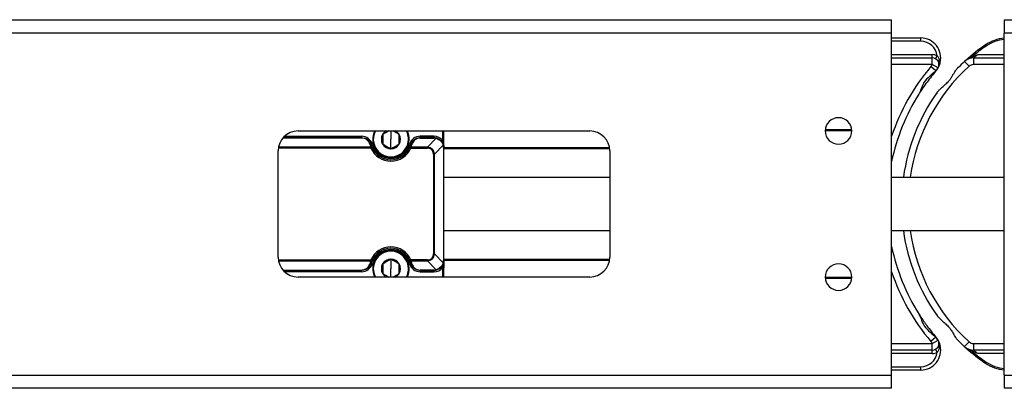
# Model space of a CAD drawing. Header units: millimetres. Extents: x -678 to 2621, y 426 to 914.
# Tile 10 of 26: x -80 to 69, y 426 to 481. Entities that reach past the tile are written whole.
import ezdxf

# ---------------------------------------------------------------- set-up
doc = ezdxf.new("R2010")
doc.units = ezdxf.units.MM

# ---------------------------------------------------------------- blocks, each defined once
blk = doc.blocks.new('Drawing View3')
at = {"color": 7, "linetype": 'Continuous', "lineweight": 25}
for p, q in [((191, 31.75), (451, 31.75)), ((451, 29.75), (451, 31.75)), ((468, 31.75), (728, 31.75)), ((468, 31.75), (468, 29.75)), ((451, 29.75), (191, 29.75)), ((451, -21.75), (451, 29.75)), ((728, 29.75), (468, 29.75)), ((468, -21.75), (468, 29.75)), ((451, 29), (455.41, 29)), ((455.41, 28.5), (451, 28.5)), ((455.41, 28.5), (455.41, 29)), ((465.16, 27.96), (465.27, 27.79)), ((451, 26.5), (457.14, 26.5)), ((451, 26), (457.14, 26)), ((457.14, 25), (457.14, 26)), ((457.64, 25.87), (457.89, 26.3)), ((457.81, 25.74), (457.8, 25.75)), ((457.85, 25.71), (457.81, 25.74)), ((458.3, 25.26), (458.33, 25.35)), ((458.33, 25.31), (458.32, 25.33)), ((462.3, 25.69), (462.02, 25.48)), ((462.69, 24.74), (462.02, 25.48)), ((463.36, 26), (463.36, 25)), ((463.36, 26), (468, 26)), ((464.01, 26.5), (468, 26.5)), ((457.14, 25), (451, 25)), ((457.69, 24.06), (456.93, 24.71)), ((458.01, 24.5), (457.14, 25)), ((468, 25), (463.36, 25)), ((454.38, 19.32), (454.37, 19.3)), ((361.5, 15), (405.5, 15)), ((375.5, 15), (375.5, 13.75)), ((383.3, 15), (383.3, 13.6)), ((383.5, 13.6), (383.5, 15)), ((445, 15), (441, 15)), ((441.01, 15.2), (444.99, 15.2)), ((371.07, 13.94), (359.21, 13.94)), ((359.26, 14), (371.07, 14)), ((359.46, 14.2), (371.07, 14.2)), ((371.07, 14.2), (371.07, 14)), ((371.07, 14), (371.07, 13.94)), ((375.5, 12.31), (375.5, 13.75)), ((382, 14.2), (379.93, 14.2)), ((379.93, 13.94), (379.93, 14)), ((382, 14), (379.93, 14)), ((379.93, 13.94), (382, 13.94)), ((381, 12.56), (382.34, 13.9)), ((382, 14), (382, 13.94)), ((383.5, 13.6), (383.3, 13.6)), ((358.5, -4), (358.5, 12)), ((372.48, 12.42), (358.53, 12.42)), ((372.48, 12.56), (358.55, 12.56)), ((372.48, 12.42), (372.66, 12.5)), ((378.34, 12.5), (378.52, 12.42)), ((378.52, 12.42), (378.52, 12.56)), ((381, 12.56), (378.52, 12.56)), ((378.52, 12.42), (381, 12.42)), ((381, 12.56), (381, 12.42)), ((383.4, 12.84), (382.06, 11.5)), ((383.44, 12.5), (383.44, -4.5)), ((383.5, -4.5), (383.5, 12.5)), ((383.5, 12.5), (408.46, 12.5)), ((408.48, 12.3), (383.5, 12.3)), ((408.5, 12), (408.5, -4)), ((375.5, 11), (375.5, 11.1)), ((381.92, 11.5), (382.06, 11.5)), ((381.92, 11.5), (381.92, -3.5)), ((382.06, -3.5), (382.06, 11.5)), ((358.53, -4.42), (372.48, -4.42)), ((372.66, -4.5), (372.48, -4.42)), ((372.48, -4.42), (372.48, -4.56)), ((375.5, -3), (375.5, -3.1)), ((375.5, -4.32), (375.5, -5.75)), ((381, -4.42), (378.52, -4.42)), ((381, -4.42), (381, -4.56)), ((382.06, -3.5), (381.92, -3.5)), ((382.06, -3.5), (383.4, -4.84)), ((383.5, -4.3), (408.48, -4.3)), ((358.55, -4.56), (372.48, -4.56)), ((372.71, -4.96), (372.52, -4.91)), ((375.5, -7), (375.5, -5.75)), ((378.52, -4.56), (381, -4.56)), ((382.34, -5.9), (381, -4.56)), ((383.5, -4.5), (383.3, -5.6)), ((383.3, -5.6), (383.5, -5.6)), ((383.3, -5.6), (383.3, -7)), ((383.5, -4.5), (383.44, -4.5)), ((383.5, -4.5), (383.45, -4.89)), ((408.46, -4.5), (383.5, -4.5)), ((383.5, -7), (383.5, -5.6)), ((359.21, -5.94), (371.07, -5.94)), ((371.07, -6), (359.26, -6)), ((371.07, -6.2), (359.46, -6.2)), ((405.5, -7), (361.5, -7)), ((371.07, -5.94), (371.07, -6)), ((382, -5.94), (379.93, -5.94)), ((379.93, -6), (379.93, -5.94)), ((379.93, -6), (382, -6)), ((379.93, -6.2), (382, -6.2)), ((441, -7), (445, -7)), ((444.99, -7.2), (441.01, -7.2)), ((457.69, -16.06), (456.93, -16.71)), ((451, -17), (457.14, -17)), ((457.14, -17), (458.01, -16.5)), ((457.14, -18), (457.14, -17)), ((457.8, -17.75), (457.81, -17.74)), ((457.8, -17.75), (457.8, -17.75)), ((458.33, -17.35), (458.3, -17.26)), ((458.32, -17.33), (458.33, -17.31)), ((462.02, -17.48), (462.69, -16.74)), ((462.17, -17.62), (462.19, -17.64)), ((462.19, -17.63), (462.21, -17.64)), ((462.3, -17.69), (462.33, -17.71)), ((463.36, -17), (463.36, -18)), ((463.36, -17), (468, -17)), ((457.14, -18), (451, -18)), ((457.14, -18.5), (451, -18.5)), ((457.89, -18.3), (457.64, -17.87)), ((468, -18), (463.36, -18)), ((468, -18.5), (464.01, -18.5)), ((451, -20.5), (455.41, -20.5)), ((455.41, -21), (455.41, -20.5)), ((465.16, -19.96), (465.27, -19.79)), ((191, -21.75), (451, -21.75)), ((455.41, -21), (451, -21)), ((451, -23.75), (451, -21.75)), ((468, -21.75), (728, -21.75)), ((468, -21.75), (468, -23.75)), ((451, -23.75), (191, -23.75)), ((728, -23.75), (468, -23.75))]:
    blk.add_line(p, q, dxfattribs=at)
at = {"color": 7, "linetype": 'Continuous', "lineweight": 25, "flags": 128}
for points in [[(457.14, 26), (457.14, 26.01), (457.14, 26.04), (457.14, 26.08), (457.14, 26.15), (457.14, 26.22), (457.14, 26.31), (457.14, 26.4), (457.14, 26.5)], [(379.93, 14), (379.93, 14), (379.93, 14.02), (379.93, 14.03), (379.93, 14.06), (379.93, 14.09), (379.93, 14.12), (379.93, 14.16), (379.93, 14.2)], [(382, 14.2), (382, 14.16), (382, 14.12), (382, 14.09), (382, 14.06), (382, 14.03), (382, 14.02), (382, 14), (382, 14)], [(372.48, 12.56), (372.48, 12.54), (372.48, 12.53), (372.48, 12.51), (372.48, 12.49), (372.48, 12.48), (372.48, 12.46), (372.48, 12.44), (372.48, 12.42)], [(372.71, 12.96), (372.67, 12.95), (372.64, 12.94), (372.6, 12.93), (372.57, 12.92), (372.55, 12.92), (372.53, 12.91), (372.52, 12.91), (372.52, 12.91)], [(378.29, 12.96), (378.33, 12.95), (378.36, 12.94), (378.4, 12.93), (378.43, 12.92), (378.45, 12.92), (378.47, 12.91), (378.48, 12.91), (378.48, 12.91)], [(383.44, 12.5), (383.45, 12.5), (383.47, 12.5), (383.48, 12.5), (383.48, 12.5), (383.49, 12.5), (383.5, 12.5), (383.5, 12.5), (383.5, 12.5)], [(378.52, -4.42), (378.48, -4.43), (378.45, -4.45), (378.42, -4.46), (378.39, -4.47), (378.37, -4.48), (378.35, -4.49), (378.34, -4.5), (378.34, -4.5)], [(378.52, -4.56), (378.52, -4.54), (378.52, -4.53), (378.52, -4.51), (378.52, -4.49), (378.52, -4.48), (378.52, -4.46), (378.52, -4.44), (378.52, -4.42)], [(378.29, -4.96), (378.33, -4.95), (378.36, -4.94), (378.4, -4.93), (378.43, -4.92), (378.45, -4.92), (378.47, -4.91), (378.48, -4.91), (378.48, -4.91)], [(371.07, -6), (371.07, -6), (371.07, -6.02), (371.07, -6.03), (371.07, -6.06), (371.07, -6.09), (371.07, -6.12), (371.07, -6.16), (371.07, -6.2)], [(379.93, -6.2), (379.93, -6.16), (379.93, -6.12), (379.93, -6.09), (379.93, -6.06), (379.93, -6.03), (379.93, -6.02), (379.93, -6), (379.93, -6)], [(382, -5.94), (382, -5.95), (382, -5.97), (382, -5.98), (382, -5.98), (382, -5.99), (382, -6), (382, -6), (382, -6)], [(382, -6), (382, -6), (382, -6.02), (382, -6.03), (382, -6.06), (382, -6.09), (382, -6.12), (382, -6.16), (382, -6.2)], [(457.14, -18.5), (457.14, -18.4), (457.14, -18.31), (457.14, -18.22), (457.14, -18.15), (457.14, -18.08), (457.14, -18.04), (457.14, -18.01), (457.14, -18)]]:
    blk.add_lwpolyline(points, dxfattribs=at)
at = {"color": 7, "linetype": 'Continuous', "lineweight": 25}
for centre, radius, start, end in [((455.41, 26), 3, 346.7517, 90), ((455.41, 26), 2.5, 6.8645, 90), ((468.54, 23), 6, 95.1494, 124.3012), ((468.54, 23), 5.8, 95.3275, 124.3012), ((481.5, 4), 29, 124.3012, 131.6088), ((481.5, 4), 28.8, 124.3012, 129.7447), ((457.14, 25), 1.5, 59.9946, 90), ((457.14, 25), 1, 330, 90), ((481.5, 4), 29, 132.2054, 135.0889), ((463.36, 24), 2, 90, 132.2055), ((481.5, 4), 29, 131.6088, 131.809), ((481.33, 4), 32, 139.6798, 161.4096), ((481.5, 4), 28, 132.2054, 171.7318), ((455.41, 26), 2, 319.6798, 330), ((455.41, 26), 3, 323.4635, 330), ((463.36, 24), 1, 90, 132.2054), ((481.33, 4), 31, 147.7106, 168.0689), ((481.5, 4), 29, 144.6398, 172.0211), ((443, 15), 2, 90, 270), ((443, 15), 2, 270, 90), ((361.5, 12), 3, 90, 180), ((375.5, 13.75), 2.75, 152.9643, 270), ((375.5, 13.75), 2.65, 151.8554, 270), ((375.5, 13.75), 1.44, 119.4156, 150.0027), ((375.5, 13.75), 2.65, 270, 28.1446), ((375.5, 13.75), 2.75, 270, 27.0357), ((375.5, 13.75), 1.44, 30, 60.5844), ((405.5, 12), 3, 0, 90), ((371.07, 12.5), 1.7, 15.7678, 90), ((375.5, 13.75), 1.44, 150.0027, 210), ((375.5, 13.75), 1.44, 330, 30), ((379.93, 12.5), 1.7, 90, 164.2322), ((382, 12.5), 1.7, 40.1192, 90), ((372.53, 12.41), 0.155, 33.2294, 110.0932), ((375.5, 13.75), 3.3, 203.8217, 336.1783), ((375.5, 13.75), 3.1, 203.8217, 336.1785), ((375.5, 13.75), 2.9, 195.7678, 344.2322), ((375.5, 13.75), 1.43, 210, 270), ((375.5, 13.75), 1.44, 270, 330), ((481.5, 4), 29, 187.9466, 215.3602), ((481.5, 4), 28, 188.2226, 227.7946), ((375.5, -5.75), 3.3, 23.8217, 156.1783), ((375.5, -5.75), 3.1, 23.8217, 156.1785), ((375.5, -5.75), 2.9, 15.7678, 164.2322), ((481.33, 4), 31, 191.9311, 212.2894), ((361.5, -4), 3, 180, 270), ((375.5, -5.75), 2.75, 90, 207.0357), ((375.5, -5.75), 2.65, 90, 208.1446), ((375.5, -5.75), 1.44, 90, 150.0027), ((375.5, -5.75), 2.75, 332.9643, 90), ((375.5, -5.75), 2.65, 331.8554, 90), ((375.5, -5.75), 1.44, 30, 90), ((405.5, -4), 3, 270, 0), ((371.07, -4.5), 1.7, 270, 344.2322), ((375.5, -5.75), 1.44, 150.0027, 210), ((375.5, -5.75), 1.44, 330, 30), ((379.93, -4.5), 1.7, 195.7678, 270), ((378.47, -4.41), 0.155, 213.2287, 290.0913), ((382, -4.5), 1.7, 270, 319.8808), ((443, -7), 2, 90, 270), ((443, -7), 2, 270, 90), ((375.5, -5.75), 1.43, 210, 240.5844), ((375.5, -5.75), 1.44, 299.4156, 330), ((481.33, 4), 32, 198.5904, 220.3202), ((455.41, -18), 3, 30, 36.5365), ((455.41, -18), 3, 270, 13.2483), ((455.41, -18), 2, 30, 40.3202), ((457.14, -17), 1, 270, 30), ((481.5, 4), 29, 224.9111, 227.7946), ((463.36, -16), 2, 227.7946, 270), ((481.5, 4), 29, 228.1939, 228.3912), ((481.5, 4), 29, 228.3912, 235.6988), ((463.36, -16), 1, 227.7946, 270), ((455.41, -18), 2.5, 270.0178, 353.13), ((457.14, -17), 1.5, 270, 299.9999), ((481.5, 4), 28.8, 230.2553, 235.6988), ((468.54, -15), 6, 235.6988, 264.8506), ((468.54, -15), 5.8, 235.6988, 264.6725)]:
    blk.add_arc(centre, radius, start, end, dxfattribs=at)
for points, knots in [([(458.23, 25.4), (458.22, 25.41), (458.14, 25.48), (458.03, 25.59), (457.89, 25.68), (457.86, 25.71), (457.85, 25.71)], [0, 0, 0, 0, 0.065735, 0.634435, 0.934928, 1, 1, 1, 1]), ([(457.89, 26.3), (457.98, 26.17), (458.17, 25.89), (458.21, 25.57), (458.23, 25.4)], [0, 0, 0, 0, 0.47209, 1, 1, 1, 1]), ([(458.04, 24.59), (458.07, 24.64), (458.26, 24.94), (458.3, 25.14), (458.33, 25.31)], [0, 0, 0, 0, 0.167797, 1, 1, 1, 1]), ([(458.08, 25.24), (458.1, 25.25), (458.13, 25.26), (458.17, 25.3), (458.21, 25.35), (458.22, 25.38), (458.23, 25.4)], [0, 0, 0, 0, 0.261752, 0.523299, 0.772349, 1, 1, 1, 1]), ([(458.13, 25.17), (458.15, 25.18), (458.2, 25.18), (458.26, 25.21), (458.31, 25.25), (458.32, 25.29), (458.33, 25.31)], [0, 0, 0, 0, 0.242657, 0.5, 0.757343, 1, 1, 1, 1]), ([(458.32, 25.33), (458.32, 25.34), (458.31, 25.37), (458.26, 25.39), (458.23, 25.4)], [0, 0, 0, 0, 0.377383, 1, 1, 1, 1]), ([(462.15, 25.58), (462.15, 25.59), (462.16, 25.61), (462.18, 25.62), (462.19, 25.63), (462.19, 25.64)], [0, 0, 0, 0, 0.384951, 0.77488, 1, 1, 1, 1]), ([(462.19, 25.64), (462.19, 25.64), (462.18, 25.63), (462.18, 25.62), (462.17, 25.61), (462.16, 25.61), (462.16, 25.6)], [0, 0, 0, 0, 0.240646, 0.507575, 0.753919, 1, 1, 1, 1]), ([(462.17, 25.62), (462.17, 25.61), (462.16, 25.61), (462.16, 25.61), (462.16, 25.61), (462.16, 25.61), (462.16, 25.6)], [0, 0, 0, 0, 0.262177, 0.511125, 0.756524, 1, 1, 1, 1]), ([(462.33, 25.71), (462.31, 25.7), (462.27, 25.68), (462.21, 25.64), (462.17, 25.61)], [0, 0, 0, 0, 0.285941, 1, 1, 1, 1]), ([(462.19, 25.64), (462.2, 25.64), (462.21, 25.66), (462.23, 25.67), (462.24, 25.67)], [0, 0, 0, 0, 0.496974, 1, 1, 1, 1]), ([(462.2, 25.64), (462.2, 25.65), (462.22, 25.66), (462.23, 25.67), (462.24, 25.68)], [0, 0, 0, 0, 0.106637, 1, 1, 1, 1]), ([(462.24, 25.68), (462.41, 25.83), (462.58, 25.92), (462.78, 26.02), (462.85, 26.05), (462.97, 26.1), (463.03, 26.12), (463.09, 26.14)], [0, 0, 0, 0, 0.5, 0.5, 0.75, 0.75, 1, 1, 1, 1]), ([(462.43, 25.77), (462.43, 25.77), (462.43, 25.77), (462.43, 25.77), (462.42, 25.77), (462.41, 25.76), (462.39, 25.75), (462.36, 25.74), (462.31, 25.72), (462.27, 25.7), (462.25, 25.68), (462.24, 25.67)], [0, 0, 0, 0, 0.032075, 0.073362, 0.104141, 0.173029, 0.264249, 0.432376, 0.693342, 0.83652, 1, 1, 1, 1]), ([(463.09, 26.14), (463.21, 26.19), (463.31, 26.23), (463.5, 26.31), (463.58, 26.34), (463.73, 26.4), (463.79, 26.43), (463.91, 26.47), (463.96, 26.49), (464.01, 26.5)], [0, 0, 0, 0, 0.25, 0.25, 0.5, 0.5, 0.75, 0.75, 1, 1, 1, 1]), ([(463.36, 26), (463.36, 26), (463.36, 26.01), (463.39, 26.04), (463.43, 26.06), (463.53, 26.13), (463.59, 26.18), (463.71, 26.29), (463.75, 26.33), (463.86, 26.42), (463.92, 26.47), (464.01, 26.5)], [0, 0, 0, 0, 0.25, 0.25, 0.5, 0.5, 0.75, 0.75, 0.875, 0.875, 1, 1, 1, 1]), ([(457.69, 24.06), (457.38, 23.79), (456.77, 23.26), (455.99, 22.52), (455.63, 21.83), (455.42, 21.2), (455.24, 20.81), (455.12, 20.56)], [0, 0, 0, 0, 0.290061, 0.563136, 0.668146, 0.785371, 1, 1, 1, 1]), ([(457.69, 24.06), (457.47, 23.79), (457.03, 23.26), (456.35, 22.36), (455.74, 21.5), (455.32, 20.88), (455.15, 20.6), (455.12, 20.55)], [0, 0, 0, 0, 0.245641, 0.495586, 0.730817, 0.947521, 1, 1, 1, 1]), ([(457.67, 24.05), (457.67, 24.05), (457.68, 24.05), (457.68, 24.06), (457.69, 24.06)], [0, 0, 0, 0, 0.071867, 1, 1, 1, 1]), ([(457.82, 24.21), (457.8, 24.19), (457.76, 24.13), (457.71, 24.09), (457.69, 24.06)], [0, 0, 0, 0, 0.548371, 1, 1, 1, 1]), ([(457.74, 24.12), (457.79, 24.18), (457.89, 24.31), (457.97, 24.43), (458.01, 24.5)], [0, 0, 0, 0, 0.481094, 1, 1, 1, 1]), ([(457.85, 20.78), (457.86, 20.8), (457.88, 20.83), (457.93, 20.89), (458, 20.97), (458.09, 21.07), (458.2, 21.18), (458.34, 21.31), (458.62, 21.58), (459.05, 21.95), (459.51, 22.38), (459.84, 22.78), (460.09, 23.14), (460.31, 23.53), (460.51, 23.88), (460.69, 24.16), (460.84, 24.34), (460.93, 24.44), (460.96, 24.47)], [0, 0, 0, 0, 0.012925, 0.031297, 0.055064, 0.08417, 0.118566, 0.158211, 0.203073, 0.359733, 0.494864, 0.572925, 0.657736, 0.749834, 0.838903, 0.9105, 0.964267, 1, 1, 1, 1]), ([(375.18, 15), (375.08, 14.94), (374.77, 14.76), (374.46, 14.59), (374.26, 14.47)], [0, 0, 0, 0, 0.326326, 1, 1, 1, 1]), ([(376.74, 14.47), (376.54, 14.59), (376.23, 14.76), (375.92, 14.94), (375.82, 15)], [0, 0, 0, 0, 0.673684, 1, 1, 1, 1]), ([(371.07, 14), (371.22, 13.99), (371.52, 13.96), (371.95, 13.75), (372.33, 13.39), (372.45, 13.08), (372.52, 12.91)], [0, 0, 0, 0, 0.193102, 0.412953, 0.679152, 1, 1, 1, 1]), ([(372.32, 12.99), (372.28, 13.12), (372.18, 13.38), (371.89, 13.68), (371.5, 13.9), (371.22, 13.93), (371.07, 13.94)], [0, 0, 0, 0, 0.283188, 0.564343, 0.78317, 1, 1, 1, 1]), ([(374.26, 14.47), (374.26, 14.23), (374.26, 13.75), (374.26, 13.27), (374.26, 13.03)], [0, 0, 0, 0, 0.500022, 1, 1, 1, 1]), ([(376.74, 13.03), (376.74, 13.27), (376.74, 13.75), (376.74, 14.23), (376.74, 14.47)], [0, 0, 0, 0, 0.499981, 1, 1, 1, 1]), ([(378.48, 12.91), (378.53, 13.04), (378.62, 13.28), (378.88, 13.59), (379.18, 13.82), (379.54, 13.97), (379.8, 13.99), (379.93, 14)], [0, 0, 0, 0, 0.244514, 0.459051, 0.643253, 0.831126, 1, 1, 1, 1]), ([(379.93, 13.94), (379.75, 13.92), (379.38, 13.87), (378.9, 13.52), (378.76, 13.19), (378.68, 12.99)], [0, 0, 0, 0, 0.275722, 0.555939, 1, 1, 1, 1]), ([(382, 14), (382.07, 14), (382.21, 13.99), (382.33, 13.96), (382.39, 13.95)], [0, 0, 0, 0, 0.553777, 1, 1, 1, 1]), ([(382.34, 13.9), (382.28, 13.91), (382.17, 13.94), (382.05, 13.94), (382, 13.94)], [0, 0, 0, 0, 0.560341, 1, 1, 1, 1]), ([(382.34, 13.9), (382.34, 13.91), (382.35, 13.92), (382.36, 13.94), (382.38, 13.95), (382.38, 13.95), (382.39, 13.95)], [0, 0, 0, 0, 0.2473607, 0.4999975, 0.7526356, 1, 1, 1, 1]), ([(382.34, 13.9), (382.46, 13.85), (382.7, 13.76), (383.01, 13.51), (383.26, 13.2), (383.35, 12.96), (383.4, 12.84)], [0, 0, 0, 0, 0.255365, 0.500131, 0.746153, 1, 1, 1, 1]), ([(382.39, 13.95), (382.51, 13.91), (382.76, 13.82), (383.07, 13.57), (383.32, 13.26), (383.41, 13.01), (383.45, 12.89)], [0, 0, 0, 0, 0.254499, 0.499903, 0.745464, 1, 1, 1, 1]), ([(383.5, 12.5), (383.49, 12.69), (383.46, 13.06), (383.35, 13.42), (383.3, 13.6)], [0, 0, 0, 0, 0.518681, 1, 1, 1, 1]), ([(383.5, 12.76), (383.5, 12.86), (383.5, 13.12), (383.5, 13.42), (383.5, 13.6)], [0, 0, 0, 0, 0.4008231, 1, 1, 1, 1]), ([(372.32, 12.99), (372.35, 13), (372.39, 13), (372.45, 12.98), (372.5, 12.95), (372.51, 12.92), (372.52, 12.91)], [0, 0, 0, 0, 0.24244, 0.500002, 0.757562, 1, 1, 1, 1]), ([(372.32, 12.99), (372.35, 12.91), (372.39, 12.77), (372.45, 12.62), (372.48, 12.56)], [0, 0, 0, 0, 0.56207, 1, 1, 1, 1]), ([(372.52, 12.91), (372.54, 12.83), (372.58, 12.69), (372.64, 12.56), (372.66, 12.5)], [0, 0, 0, 0, 0.560247, 1, 1, 1, 1]), ([(374.26, 13.03), (374.46, 12.91), (374.88, 12.67), (375.29, 12.43), (375.5, 12.31)], [0, 0, 0, 0, 0.499981, 1, 1, 1, 1]), ([(375.5, 12.31), (375.71, 12.43), (376.12, 12.67), (376.54, 12.91), (376.74, 13.03)], [0, 0, 0, 0, 0.499981, 1, 1, 1, 1]), ([(378.34, 12.5), (378.37, 12.57), (378.42, 12.71), (378.47, 12.85), (378.48, 12.91)], [0, 0, 0, 0, 0.559769, 1, 1, 1, 1]), ([(378.52, 12.56), (378.49, 12.56), (378.45, 12.57), (378.4, 12.56), (378.36, 12.53), (378.34, 12.51), (378.34, 12.5)], [0, 0, 0, 0, 0.302165, 0.504061, 0.798043, 1, 1, 1, 1]), ([(378.48, 12.91), (378.49, 12.92), (378.5, 12.95), (378.55, 12.98), (378.61, 13), (378.65, 13), (378.68, 12.99)], [0, 0, 0, 0, 0.242438, 0.499998, 0.757558, 1, 1, 1, 1]), ([(378.52, 12.56), (378.55, 12.64), (378.61, 12.78), (378.66, 12.93), (378.68, 12.99)], [0, 0, 0, 0, 0.558084, 1, 1, 1, 1]), ([(382.06, 11.5), (382.04, 11.65), (382.01, 11.86), (381.87, 12.11), (381.71, 12.31), (381.42, 12.51), (381.15, 12.54), (381, 12.56)], [0, 0, 0, 0, 0.273493, 0.385903, 0.509724, 0.72775, 1, 1, 1, 1]), ([(381.92, 11.5), (381.91, 11.64), (381.88, 11.91), (381.65, 12.23), (381.32, 12.4), (381.11, 12.41), (381, 12.42)], [0, 0, 0, 0, 0.281084, 0.558093, 0.777902, 1, 1, 1, 1]), ([(383.4, 12.84), (383.41, 12.84), (383.42, 12.85), (383.44, 12.87), (383.45, 12.88), (383.45, 12.88), (383.45, 12.89)], [0, 0, 0, 0, 0.250052, 0.503611, 0.755307, 1, 1, 1, 1]), ([(383.44, 12.5), (383.44, 12.56), (383.43, 12.68), (383.41, 12.79), (383.4, 12.84)], [0, 0, 0, 0, 0.5593256, 1, 1, 1, 1]), ([(383.45, 12.89), (383.47, 12.82), (383.49, 12.69), (383.5, 12.56), (383.5, 12.5)], [0, 0, 0, 0, 0.565413, 1, 1, 1, 1]), ([(408.5, 8), (407.68, 8), (405.97, 8), (403.06, 8), (399.46, 8), (394.95, 8), (389.53, 8), (385.61, 8), (383.5, 8)], [0, 0, 0, 0, 0.098326, 0.205989, 0.349846, 0.530032, 0.746693, 1, 1, 1, 1]), ([(468, 8), (465.52, 8), (459.85, 8), (454.19, 8), (451, 8)], [0, 0, 0, 0, 0.437908, 1, 1, 1, 1]), ([(383.5, 0), (385.6, 0), (389.42, 0), (394.59, 0), (398.69, 0), (402.04, 0), (405.04, 0), (407.18, 0), (408.34, 0), (408.5, 0)], [0, 0, 0, 0, 0.251532, 0.458243, 0.620338, 0.742808, 0.860668, 0.980856, 1, 1, 1, 1]), ([(451, 0), (453.37, 0), (459.03, 0), (464.7, 0), (468, 0)], [0, 0, 0, 0, 0.417915, 1, 1, 1, 1]), ([(375.5, -4.32), (375.29, -4.43), (374.88, -4.67), (374.46, -4.91), (374.26, -5.03)], [0, 0, 0, 0, 0.500022, 1, 1, 1, 1]), ([(376.74, -5.03), (376.54, -4.91), (376.12, -4.67), (375.71, -4.43), (375.5, -4.32)], [0, 0, 0, 0, 0.499981, 1, 1, 1, 1]), ([(381, -4.56), (381.15, -4.54), (381.36, -4.51), (381.61, -4.37), (381.81, -4.21), (382.01, -3.92), (382.04, -3.65), (382.06, -3.5)], [0, 0, 0, 0, 0.2734928, 0.3859026, 0.5097233, 0.7277494, 1, 1, 1, 1]), ([(381, -4.42), (381.14, -4.41), (381.41, -4.38), (381.73, -4.15), (381.9, -3.82), (381.91, -3.61), (381.92, -3.5)], [0, 0, 0, 0, 0.281084, 0.558093, 0.777902, 1, 1, 1, 1]), ([(372.52, -4.91), (372.47, -5.04), (372.38, -5.28), (372.12, -5.59), (371.82, -5.82), (371.46, -5.97), (371.2, -5.99), (371.07, -6)], [0, 0, 0, 0, 0.244514, 0.459051, 0.643253, 0.831126, 1, 1, 1, 1]), ([(371.07, -5.94), (371.25, -5.92), (371.62, -5.87), (372.1, -5.52), (372.24, -5.19), (372.32, -4.99)], [0, 0, 0, 0, 0.275722, 0.555939, 1, 1, 1, 1]), ([(372.48, -4.56), (372.45, -4.64), (372.39, -4.78), (372.34, -4.93), (372.32, -4.99)], [0, 0, 0, 0, 0.558083, 1, 1, 1, 1]), ([(372.52, -4.91), (372.51, -4.92), (372.5, -4.95), (372.45, -4.98), (372.39, -5), (372.35, -5), (372.32, -4.99)], [0, 0, 0, 0, 0.242438, 0.499998, 0.757558, 1, 1, 1, 1]), ([(372.48, -4.56), (372.51, -4.56), (372.55, -4.57), (372.6, -4.56), (372.64, -4.53), (372.66, -4.51), (372.66, -4.5)], [0, 0, 0, 0, 0.302178, 0.504061, 0.798042, 1, 1, 1, 1]), ([(372.66, -4.5), (372.63, -4.57), (372.58, -4.71), (372.53, -4.85), (372.52, -4.91)], [0, 0, 0, 0, 0.559769, 1, 1, 1, 1]), ([(374.26, -5.03), (374.26, -5.27), (374.26, -5.75), (374.26, -6.23), (374.26, -6.47)], [0, 0, 0, 0, 0.500022, 1, 1, 1, 1]), ([(376.74, -6.47), (376.74, -6.23), (376.74, -5.75), (376.74, -5.27), (376.74, -5.03)], [0, 0, 0, 0, 0.499981, 1, 1, 1, 1]), ([(378.48, -4.91), (378.46, -4.83), (378.42, -4.69), (378.36, -4.56), (378.34, -4.5)], [0, 0, 0, 0, 0.560247, 1, 1, 1, 1]), ([(378.68, -4.99), (378.65, -5), (378.61, -5), (378.55, -4.98), (378.5, -4.95), (378.49, -4.92), (378.48, -4.91)], [0, 0, 0, 0, 0.24244, 0.500002, 0.757562, 1, 1, 1, 1]), ([(379.93, -6), (379.78, -5.99), (379.48, -5.96), (379.05, -5.75), (378.67, -5.39), (378.55, -5.08), (378.48, -4.91)], [0, 0, 0, 0, 0.193102, 0.412953, 0.679152, 1, 1, 1, 1]), ([(378.68, -4.99), (378.65, -4.91), (378.61, -4.77), (378.55, -4.62), (378.52, -4.56)], [0, 0, 0, 0, 0.562071, 1, 1, 1, 1]), ([(378.68, -4.99), (378.72, -5.12), (378.82, -5.38), (379.11, -5.68), (379.5, -5.9), (379.78, -5.93), (379.93, -5.94)], [0, 0, 0, 0, 0.283188, 0.564343, 0.78317, 1, 1, 1, 1]), ([(382, -5.94), (382.06, -5.94), (382.18, -5.93), (382.29, -5.91), (382.34, -5.9)], [0, 0, 0, 0, 0.559326, 1, 1, 1, 1]), ([(383.4, -4.84), (383.35, -4.96), (383.26, -5.2), (383.01, -5.51), (382.7, -5.76), (382.46, -5.85), (382.34, -5.9)], [0, 0, 0, 0, 0.255364, 0.500128, 0.746152, 1, 1, 1, 1]), ([(382.34, -5.9), (382.34, -5.91), (382.35, -5.92), (382.37, -5.94), (382.38, -5.95), (382.38, -5.95), (382.39, -5.95)], [0, 0, 0, 0, 0.2500521, 0.5036111, 0.7553073, 1, 1, 1, 1]), ([(383.45, -4.89), (383.41, -5.01), (383.32, -5.26), (383.07, -5.57), (382.76, -5.82), (382.51, -5.91), (382.39, -5.95)], [0, 0, 0, 0, 0.254499, 0.499903, 0.745464, 1, 1, 1, 1]), ([(383.4, -4.84), (383.41, -4.78), (383.44, -4.67), (383.44, -4.55), (383.44, -4.5)], [0, 0, 0, 0, 0.560341, 1, 1, 1, 1]), ([(383.4, -4.84), (383.41, -4.84), (383.42, -4.85), (383.44, -4.86), (383.45, -4.88), (383.45, -4.88), (383.45, -4.89)], [0, 0, 0, 0, 0.247361, 0.499998, 0.752636, 1, 1, 1, 1]), ([(383.5, -4.5), (383.5, -4.69), (383.5, -5.03), (383.5, -5.42), (383.5, -5.6)], [0, 0, 0, 0, 0.552208, 1, 1, 1, 1]), ([(374.26, -6.47), (374.46, -6.59), (374.77, -6.76), (375.08, -6.94), (375.18, -7)], [0, 0, 0, 0, 0.673684, 1, 1, 1, 1]), ([(375.82, -7), (375.92, -6.94), (376.23, -6.76), (376.54, -6.59), (376.74, -6.47)], [0, 0, 0, 0, 0.3262657, 1, 1, 1, 1]), ([(382.39, -5.95), (382.32, -5.97), (382.19, -5.99), (382.06, -6), (382, -6)], [0, 0, 0, 0, 0.565413, 1, 1, 1, 1]), ([(454.37, -11.3), (454.37, -11.31), (454.37, -11.31), (454.44, -11.42), (454.45, -11.44)], [0, 0, 0, 0, 0.857875, 1, 1, 1, 1]), ([(455.09, -12.5), (455.16, -12.61), (455.37, -12.95), (455.8, -13.59), (456.36, -14.38), (457, -15.22), (457.45, -15.76), (457.69, -16.06)], [0, 0, 0, 0, 0.098629, 0.320345, 0.510981, 0.729565, 1, 1, 1, 1]), ([(455.12, -12.56), (455.25, -12.83), (455.44, -13.24), (455.66, -13.9), (456.05, -14.6), (456.83, -15.3), (457.4, -15.81), (457.69, -16.06)], [0, 0, 0, 0, 0.2281664, 0.3473331, 0.4582866, 0.7312166, 1, 1, 1, 1]), ([(457.85, -12.78), (457.86, -12.8), (457.89, -12.84), (457.94, -12.9), (458, -12.97), (458.11, -13.1), (458.28, -13.26), (458.62, -13.57), (459.07, -13.97), (459.52, -14.39), (459.81, -14.74), (460, -15), (460.17, -15.28), (460.32, -15.55), (460.48, -15.83), (460.64, -16.08), (460.8, -16.3), (460.91, -16.42), (460.96, -16.47)], [0, 0, 0, 0, 0.015732, 0.034539, 0.056484, 0.081606, 0.144099, 0.206821, 0.364763, 0.504038, 0.566916, 0.628052, 0.68992, 0.757184, 0.818675, 0.888812, 0.948301, 1, 1, 1, 1]), ([(457.69, -16.06), (457.68, -16.06), (457.68, -16.05), (457.67, -16.05), (457.67, -16.05)], [0, 0, 0, 0, 0.929498, 1, 1, 1, 1]), ([(457.69, -16.06), (457.72, -16.09), (457.76, -16.14), (457.8, -16.19), (457.82, -16.21)], [0, 0, 0, 0, 0.572507, 1, 1, 1, 1]), ([(458.01, -16.5), (457.96, -16.42), (457.88, -16.3), (457.79, -16.18), (457.76, -16.14)], [0, 0, 0, 0, 0.687349, 1, 1, 1, 1]), ([(457.81, -17.74), (457.85, -17.71), (457.92, -17.67), (458.04, -17.57), (458.13, -17.49), (458.2, -17.43), (458.23, -17.4)], [0, 0, 0, 0, 0.324968, 0.551377, 0.777613, 1, 1, 1, 1]), ([(457.86, -17.69), (457.86, -17.69), (457.86, -17.69), (457.88, -17.69), (457.9, -17.68)], [0, 0, 0, 0, 0.351206, 1, 1, 1, 1]), ([(458.23, -17.4), (458.21, -17.57), (458.17, -17.89), (457.98, -18.17), (457.89, -18.3)], [0, 0, 0, 0, 0.529649, 1, 1, 1, 1]), ([(458.33, -17.31), (458.29, -17.13), (458.25, -16.89), (458.01, -16.55), (457.96, -16.46)], [0, 0, 0, 0, 0.751585, 1, 1, 1, 1]), ([(458.1, -17.25), (458.11, -17.25), (458.13, -17.26), (458.17, -17.29), (458.21, -17.34), (458.22, -17.38), (458.23, -17.4)], [0, 0, 0, 0, 0.128315, 0.419643, 0.714736, 1, 1, 1, 1]), ([(458.13, -17.17), (458.15, -17.18), (458.2, -17.18), (458.26, -17.21), (458.31, -17.25), (458.32, -17.29), (458.33, -17.31)], [0, 0, 0, 0, 0.242657, 0.5, 0.757343, 1, 1, 1, 1]), ([(458.23, -17.4), (458.26, -17.39), (458.31, -17.37), (458.32, -17.34), (458.32, -17.33)], [0, 0, 0, 0, 0.611713, 1, 1, 1, 1]), ([(462.16, -17.6), (462.16, -17.61), (462.16, -17.61), (462.17, -17.61), (462.17, -17.62)], [0, 0, 0, 0, 0.493334, 1, 1, 1, 1]), ([(462.16, -17.6), (462.16, -17.61), (462.17, -17.62), (462.18, -17.62), (462.18, -17.63), (462.19, -17.63), (462.19, -17.64), (462.19, -17.64), (462.19, -17.64)], [0, 0, 0, 0, 0.374459, 0.566133, 0.68236, 0.798462, 0.887705, 1, 1, 1, 1]), ([(462.24, -17.68), (462.23, -17.67), (462.21, -17.65), (462.19, -17.64), (462.19, -17.63)], [0, 0, 0, 0, 0.900467, 1, 1, 1, 1]), ([(462.21, -17.64), (462.24, -17.66), (462.27, -17.68), (462.3, -17.7), (462.31, -17.7)], [0, 0, 0, 0, 0.77086, 1, 1, 1, 1]), ([(462.21, -17.65), (462.21, -17.65), (462.21, -17.66), (462.23, -17.67), (462.24, -17.67)], [0, 0, 0, 0, 0.121641, 1, 1, 1, 1]), ([(462.24, -17.67), (462.25, -17.68), (462.27, -17.69), (462.3, -17.71), (462.33, -17.73), (462.36, -17.74), (462.39, -17.75), (462.41, -17.76), (462.42, -17.76), (462.43, -17.77), (462.43, -17.77), (462.43, -17.77), (462.43, -17.77)], [0, 0, 0, 0, 0.152085, 0.302452, 0.436124, 0.567266, 0.696425, 0.823709, 0.874594, 0.92525, 0.964477, 1, 1, 1, 1]), ([(463.09, -18.14), (463.02, -18.12), (462.96, -18.1), (462.84, -18.05), (462.78, -18.02), (462.65, -17.95), (462.57, -17.92), (462.41, -17.82), (462.33, -17.76), (462.24, -17.68)], [0, 0, 0, 0, 0.25, 0.25, 0.5, 0.5, 0.75, 0.75, 1, 1, 1, 1]), ([(462.28, -17.71), (462.28, -17.71), (462.28, -17.71), (462.31, -17.74), (462.31, -17.74)], [0, 0, 0, 0, 0.947341, 1, 1, 1, 1]), ([(464.01, -18.5), (463.9, -18.48), (463.78, -18.43), (463.48, -18.3), (463.3, -18.23), (463.09, -18.14)], [0, 0, 0, 0, 0.5, 0.5, 1, 1, 1, 1]), ([(464.01, -18.5), (463.92, -18.47), (463.86, -18.42), (463.75, -18.33), (463.71, -18.29), (463.59, -18.18), (463.53, -18.13), (463.43, -18.06), (463.39, -18.04), (463.36, -18.01), (463.36, -18), (463.36, -18)], [0, 0, 0, 0, 0.125, 0.125, 0.25, 0.25, 0.5, 0.5, 0.75, 0.75, 1, 1, 1, 1])]:
    blk.add_open_spline(points, degree=3, knots=knots, dxfattribs=at)
for points in [[(462.44, 25.78), (462.44, 25.77), (462.44, 25.77), (462.43, 25.77)], [(462.43, -17.77), (462.44, -17.77), (462.44, -17.78), (462.44, -17.78)]]:
    blk.add_open_spline(points, degree=3, dxfattribs=at)

msp = doc.modelspace()

# ---------------------------------------------------------------- block references
at = {"color": 7, "linetype": 'Continuous', "lineweight": 25}
msp.add_blockref('Drawing View3', (-399.35, 449.44), dxfattribs=at)

doc.saveas('drawing.dxf')
